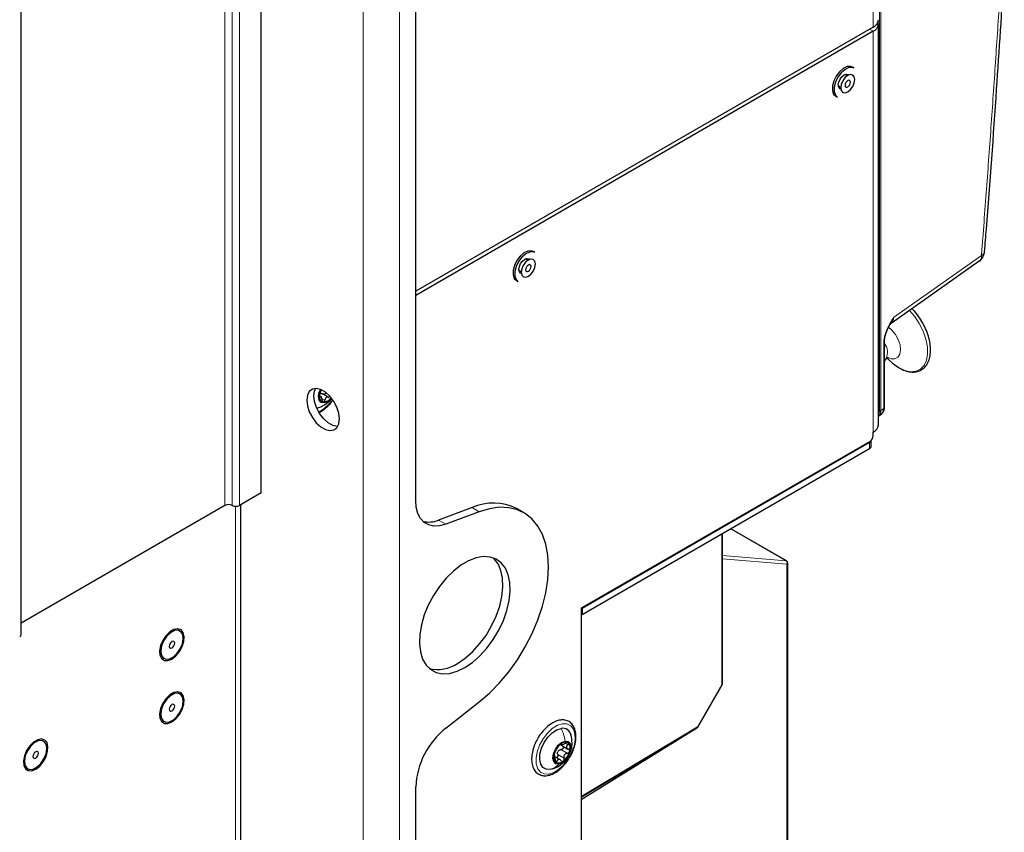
# Paper-space layout 'Blatt2' of a CAD drawing. Header units: millimetres. Extents: x 5 to 418, y 2 to 292.
# Tile 74 of 87: x 296 to 335, y 109 to 140. Entities that reach past the tile are written whole.
import ezdxf

# ---------------------------------------------------------------- set-up
doc = ezdxf.new("R2010")
doc.units = ezdxf.units.MM

psp = doc.layouts.new('Blatt2')

# ---------------------------------------------------------------- linework, layer by layer
at = {"color": 7, "linetype": 'Continuous', "lineweight": 18}
for p, q in [((309.559, 225.032), (309.559, 82.137)), ((310.974, 82.141), (310.974, 225.028)), ((304.185, 121.356), (304.185, 216.891)), ((304.468, 216.891), (304.468, 121.356)), ((304.751, 216.891), (304.751, 121.356)), ((329.661, 125.052), (329.661, 209.15)), ((329.719, 209.151), (329.719, 125.053)), ((329.415, 139.97), (329.415, 186.513)), ((329.273, 139.889), (329.415, 139.807)), ((329.415, 139.807), (329.415, 124.211)), ((330.209, 128.672), (333.628, 131.082)), ((329.828, 125.125), (329.828, 127.691)), ((307.864, 125.594), (307.887, 125.581)), ((307.986, 125.506), (308.075, 125.455)), ((307.931, 125.053), (307.83, 125.003)), ((329.719, 125.053), (329.828, 125.125)), ((329.273, 123.558), (329.273, 123.803)), ((304.595, 105.523), (304.595, 121.322)), ((313.801, 121.273), (314.084, 121.11)), ((312.496, 120.786), (312.779, 120.622)), ((326.022, 119.204), (323.876, 120.442)), ((323.525, 114.385), (323.525, 120.239)), ((323.554, 119.403), (326.022, 119.204)), ((326.059, 119.072), (323.554, 119.275)), ((326.059, 101.218), (326.059, 119.072)), ((322.576, 112.742), (323.525, 114.385)), ((318.045, 110.035), (322.576, 112.742)), ((317.279, 112.089), (317.293, 112.081)), ((317.439, 112.089), (317.524, 112.04)), ((317.138, 111.664), (317.385, 111.521)), ((317.262, 111.856), (317.509, 111.713)), ((317.032, 111.449), (317.111, 111.403))]:
    psp.add_line(p, q, dxfattribs=at)
at = {"color": 7, "linetype": 'Continuous', "lineweight": 25}
for p, q in [((305.6, 121.845), (305.6, 217.381)), ((296.254, 116.335), (296.254, 211.87)), ((311.61, 121.556), (311.61, 203.495)), ((329.415, 139.97), (311.61, 129.692)), ((329.62, 124.497), (329.62, 140.093)), ((329.415, 139.807), (311.61, 129.528)), ((328.681, 138.372), (328.61, 138.413)), ((328.401, 138.068), (328.309, 138.122)), ((328.059, 137.689), (328.151, 137.635)), ((327.957, 137.282), (328.028, 137.241)), ((316.25, 131.196), (316.179, 131.237)), ((315.97, 130.892), (315.878, 130.945)), ((330.111, 128.446), (333.544, 130.867)), ((315.628, 130.512), (315.72, 130.459)), ((315.526, 130.106), (315.597, 130.065)), ((329.854, 125.164), (329.854, 127.73)), ((329.854, 126.972), (329.917, 127.056)), ((329.962, 127.091), (330.055, 126.998)), ((308.235, 125.55), (307.961, 125.708)), ((307.94, 125.577), (307.87, 125.618)), ((329.624, 124.83), (329.733, 124.902)), ((329.415, 124.08), (329.415, 124.211)), ((329.273, 123.836), (318.045, 117.353)), ((329.273, 123.803), (318.087, 117.345)), ((329.332, 123.64), (329.332, 123.884)), ((329.273, 123.558), (318.087, 117.1)), ((305.6, 121.845), (304.751, 121.356)), ((304.185, 121.356), (296.254, 116.777)), ((304.8, 105.808), (304.8, 121.384)), ((313.801, 121.273), (312.496, 120.786)), ((314.084, 121.11), (312.779, 120.622)), ((315.819, 121.069), (315.536, 121.232)), ((326.037, 119.199), (323.88, 120.444)), ((323.554, 114.426), (323.554, 120.256)), ((326.087, 101.258), (326.087, 119.113)), ((318.045, 117.353), (318.045, 107.506)), ((318.087, 117.345), (318.059, 117.361)), ((318.087, 117.345), (318.087, 117.1)), ((318.087, 117.1), (318.045, 117.125)), ((302.431, 116.471), (302.426, 116.474)), ((301.806, 115.4), (301.811, 115.397)), ((322.592, 112.733), (323.541, 114.376)), ((302.431, 114.021), (302.426, 114.024)), ((312.779, 112.693), (314.084, 113.712)), ((301.806, 112.95), (301.811, 112.947)), ((318.045, 110.001), (322.556, 112.697)), ((318.045, 109.907), (322.517, 112.672)), ((322.516, 112.673), (322.517, 112.672)), ((322.517, 112.672), (322.517, 112.673)), ((297.127, 112.184), (297.122, 112.187)), ((317.262, 112.036), (317.535, 111.878)), ((317.267, 112.083), (317.317, 112.054)), ((317.24, 111.453), (317.027, 111.576)), ((296.503, 111.113), (296.507, 111.111)), ((316.946, 111.112), (316.841, 111.084)), ((311.61, 83.321), (311.61, 110.41))]:
    psp.add_line(p, q, dxfattribs=at)
at = {"color": 7, "linetype": 'Continuous', "lineweight": 25, "flags": 128}
for points in [[(328.61, 138.413), (328.539, 138.439), (328.4, 138.431), (328.249, 138.359), (328.101, 138.232)], [(328.681, 138.372), (328.61, 138.398), (328.471, 138.39), (328.32, 138.318), (328.172, 138.191)], [(328.101, 138.232), (327.973, 138.064), (327.879, 137.871), (327.829, 137.677), (327.828, 137.501), (327.876, 137.362), (327.957, 137.282)], [(328.172, 138.191), (328.044, 138.023), (327.95, 137.831), (327.899, 137.636), (327.898, 137.46), (327.946, 137.321), (328.028, 137.241)], [(328.057, 137.717), (328.074, 137.827), (328.124, 137.94), (328.197, 138.039), (328.284, 138.109), (328.37, 138.139), (328.444, 138.125), (328.469, 138.104)], [(328.317, 137.995), (328.228, 137.874), (328.17, 137.736), (328.15, 137.603), (328.173, 137.495), (328.233, 137.428), (328.323, 137.412), (328.428, 137.451), (328.533, 137.537), (328.622, 137.658), (328.68, 137.795), (328.7, 137.928), (328.677, 138.037), (328.617, 138.104), (328.527, 138.119), (328.421, 138.081), (328.317, 137.995)], [(328.154, 137.558), (328.124, 137.57), (328.074, 137.627), (328.057, 137.717)], [(328.383, 137.854), (328.349, 137.807), (328.326, 137.754), (328.319, 137.703), (328.327, 137.661), (328.351, 137.635), (328.386, 137.629), (328.426, 137.644), (328.467, 137.677), (328.501, 137.724), (328.523, 137.777), (328.531, 137.829), (328.522, 137.87), (328.499, 137.896), (328.464, 137.902), (328.424, 137.888), (328.383, 137.854)], [(316.179, 131.237), (316.108, 131.263), (315.969, 131.255), (315.818, 131.183), (315.67, 131.056)], [(316.25, 131.196), (316.179, 131.222), (316.04, 131.214), (315.889, 131.142), (315.741, 131.015)], [(315.67, 131.056), (315.543, 130.887), (315.448, 130.695), (315.398, 130.501), (315.397, 130.324), (315.445, 130.186), (315.526, 130.106)], [(315.741, 131.015), (315.613, 130.847), (315.519, 130.654), (315.468, 130.46), (315.467, 130.283), (315.516, 130.145), (315.597, 130.065)], [(315.626, 130.541), (315.644, 130.651), (315.693, 130.764), (315.766, 130.863), (315.853, 130.933), (315.939, 130.963), (316.013, 130.948), (316.038, 130.928)], [(315.886, 130.818), (315.797, 130.697), (315.739, 130.56), (315.719, 130.427), (315.742, 130.319), (315.802, 130.252), (315.892, 130.236), (315.998, 130.275), (316.102, 130.361), (316.191, 130.482), (316.249, 130.619), (316.269, 130.752), (316.246, 130.86), (316.186, 130.927), (316.096, 130.943), (315.99, 130.905), (315.886, 130.818)], [(315.952, 130.678), (315.918, 130.631), (315.896, 130.578), (315.888, 130.527), (315.897, 130.485), (315.92, 130.459), (315.955, 130.453), (315.995, 130.468), (316.036, 130.501), (316.07, 130.548), (316.093, 130.601), (316.1, 130.652), (316.091, 130.694), (316.068, 130.72), (316.033, 130.726), (315.993, 130.711), (315.952, 130.678)], [(315.723, 130.382), (315.693, 130.394), (315.644, 130.451), (315.626, 130.541)], [(330.055, 126.998), (330.167, 126.895), (330.404, 126.722)], [(308.64, 124.72), (308.614, 124.942), (308.539, 125.175), (308.42, 125.402), (308.268, 125.603), (308.094, 125.762), (307.913, 125.867), (307.739, 125.908), (307.587, 125.883), (307.468, 125.794), (307.393, 125.647), (307.367, 125.455), (307.393, 125.233), (307.468, 124.999), (307.587, 124.772), (307.739, 124.571), (307.913, 124.412), (308.094, 124.308), (308.268, 124.266), (308.42, 124.291), (308.539, 124.381), (308.614, 124.528), (308.64, 124.72)], [(307.65, 125.618), (307.676, 125.81), (307.718, 125.909)], [(308.18, 125.389), (308.046, 125.342), (307.932, 125.365), (307.857, 125.452), (307.83, 125.592), (307.857, 125.762), (307.9, 125.872)], [(308.572, 124.429), (308.551, 124.429), (308.377, 124.471), (308.196, 124.575), (308.022, 124.735), (307.87, 124.936), (307.751, 125.162), (307.676, 125.396), (307.65, 125.618)], [(308.337, 125.521), (308.314, 125.496), (308.18, 125.389)], [(312.779, 120.622), (312.54, 120.559), (312.317, 120.55), (312.115, 120.597), (311.941, 120.697), (311.799, 120.849), (311.695, 121.047), (311.631, 121.285), (311.61, 121.556)], [(314.084, 113.712), (314.485, 114.056), (314.87, 114.448), (315.234, 114.883), (315.57, 115.354), (315.873, 115.852), (316.138, 116.37), (316.362, 116.9), (316.539, 117.432), (316.668, 117.959), (316.746, 118.472), (316.772, 118.963), (316.746, 119.423), (316.668, 119.846), (316.539, 120.224), (316.362, 120.552), (316.138, 120.824), (315.873, 121.036), (315.57, 121.184), (315.234, 121.267), (314.87, 121.282), (314.485, 121.229), (314.084, 121.11)], [(313.519, 115.044), (313.818, 115.246), (314.108, 115.5), (314.381, 115.801), (314.63, 116.138), (314.846, 116.502), (315.024, 116.884), (315.159, 117.271), (315.247, 117.653), (315.285, 118.018), (315.273, 118.357), (315.209, 118.659), (315.098, 118.915), (314.94, 119.119), (314.742, 119.265), (314.509, 119.348), (314.247, 119.366), (313.965, 119.318), (313.669, 119.206), (313.369, 119.032), (313.074, 118.803), (312.791, 118.525), (312.529, 118.205), (312.296, 117.853), (312.098, 117.478), (311.941, 117.093), (311.829, 116.707), (311.766, 116.332), (311.753, 115.979), (311.791, 115.657), (311.879, 115.377), (312.014, 115.146), (312.192, 114.97), (312.409, 114.856), (312.657, 114.805), (312.93, 114.82), (313.22, 114.901), (313.519, 115.044)], [(313.236, 115.207), (313.535, 115.409), (313.825, 115.664), (314.098, 115.964), (314.347, 116.301), (314.563, 116.666), (314.742, 117.047), (314.877, 117.434), (314.964, 117.816), (315.002, 118.181), (314.99, 118.52), (314.927, 118.822), (314.815, 119.079), (314.658, 119.283), (314.62, 119.318)], [(302.121, 115.379), (302.277, 115.499), (302.416, 115.666), (302.523, 115.863), (302.587, 116.067), (302.6, 116.256), (302.561, 116.411), (302.474, 116.514), (302.349, 116.554), (302.2, 116.527), (302.041, 116.436), (301.892, 116.29), (301.767, 116.106), (301.68, 115.903), (301.641, 115.703), (301.654, 115.528), (301.718, 115.398), (301.825, 115.325), (301.964, 115.319), (302.121, 115.379)], [(302.426, 116.474), (302.351, 116.5), (302.21, 116.486), (302.058, 116.405), (301.913, 116.268), (301.792, 116.092), (301.711, 115.896), (301.678, 115.705), (301.698, 115.543), (301.768, 115.427), (301.806, 115.4)], [(302.526, 115.974), (302.559, 116.165), (302.539, 116.328), (302.468, 116.443), (302.356, 116.497), (302.215, 116.483), (302.063, 116.402), (301.918, 116.266), (301.797, 116.089), (301.715, 115.893), (301.683, 115.703), (301.703, 115.54), (301.773, 115.425), (301.885, 115.371), (302.026, 115.385), (302.178, 115.465), (302.323, 115.602), (302.444, 115.779), (302.526, 115.974)], [(302.219, 115.944), (302.227, 115.995), (302.219, 116.037), (302.196, 116.064), (302.161, 116.07), (302.12, 116.056), (302.08, 116.023), (302.046, 115.977), (302.023, 115.924), (302.015, 115.872), (302.023, 115.83), (302.046, 115.804), (302.08, 115.797), (302.121, 115.811), (302.161, 115.844), (302.196, 115.891), (302.219, 115.944)], [(302.121, 112.929), (302.277, 113.049), (302.416, 113.217), (302.523, 113.413), (302.587, 113.617), (302.6, 113.807), (302.561, 113.961), (302.474, 114.064), (302.349, 114.105), (302.2, 114.078), (302.041, 113.986), (301.892, 113.84), (301.767, 113.656), (301.68, 113.453), (301.641, 113.253), (301.654, 113.079), (301.718, 112.948), (301.825, 112.876), (301.964, 112.869), (302.121, 112.929)], [(302.426, 114.024), (302.351, 114.05), (302.21, 114.036), (302.058, 113.956), (301.913, 113.819), (301.792, 113.642), (301.711, 113.446), (301.678, 113.256), (301.698, 113.093), (301.768, 112.978), (301.806, 112.95)], [(302.526, 113.525), (302.559, 113.715), (302.539, 113.878), (302.468, 113.993), (302.356, 114.047), (302.215, 114.033), (302.063, 113.953), (301.918, 113.816), (301.797, 113.639), (301.715, 113.444), (301.683, 113.253), (301.703, 113.09), (301.773, 112.975), (301.885, 112.921), (302.026, 112.935), (302.178, 113.016), (302.323, 113.152), (302.444, 113.329), (302.526, 113.525)], [(302.219, 113.494), (302.227, 113.546), (302.219, 113.588), (302.196, 113.614), (302.161, 113.621), (302.12, 113.607), (302.08, 113.574), (302.046, 113.527), (302.023, 113.474), (302.015, 113.423), (302.023, 113.381), (302.046, 113.354), (302.08, 113.348), (302.121, 113.362), (302.161, 113.395), (302.196, 113.441), (302.219, 113.494)], [(316.841, 111.084), (316.685, 111.091), (316.559, 111.162), (316.473, 111.292), (316.434, 111.469), (316.446, 111.68), (316.507, 111.907), (316.612, 112.132), (316.753, 112.337), (316.919, 112.505), (317.096, 112.623), (317.269, 112.681)], [(296.817, 111.092), (296.973, 111.212), (297.113, 111.38), (297.22, 111.576), (297.283, 111.78), (297.296, 111.97), (297.258, 112.125), (297.171, 112.228), (297.046, 112.268), (296.896, 112.241), (296.738, 112.149), (296.588, 112.004), (296.464, 111.819), (296.377, 111.616), (296.338, 111.417), (296.351, 111.242), (296.415, 111.111), (296.522, 111.039), (296.661, 111.032), (296.817, 111.092)], [(297.122, 112.187), (297.048, 112.213), (296.907, 112.199), (296.755, 112.119), (296.61, 111.982), (296.489, 111.805), (296.407, 111.61), (296.374, 111.419), (296.394, 111.256), (296.465, 111.141), (296.503, 111.113)], [(297.222, 111.688), (297.255, 111.879), (297.235, 112.041), (297.165, 112.157), (297.053, 112.21), (296.912, 112.196), (296.76, 112.116), (296.615, 111.979), (296.494, 111.802), (296.412, 111.607), (296.379, 111.416), (296.399, 111.254), (296.47, 111.138), (296.582, 111.084), (296.723, 111.099), (296.875, 111.179), (297.02, 111.316), (297.141, 111.493), (297.222, 111.688)], [(317.182, 111.291), (317.065, 111.305), (316.985, 111.386), (316.952, 111.521), (316.974, 111.689), (317.045, 111.865), (317.155, 112.021), (317.288, 112.135), (317.423, 112.189)], [(317.423, 112.189), (317.539, 112.174), (317.62, 112.093), (317.652, 111.958), (317.631, 111.79), (317.56, 111.615), (317.449, 111.458), (317.317, 111.344), (317.182, 111.291)], [(296.915, 111.657), (296.923, 111.709), (296.915, 111.751), (296.892, 111.777), (296.858, 111.784), (296.817, 111.77), (296.777, 111.737), (296.742, 111.691), (296.719, 111.638), (296.711, 111.586), (296.719, 111.544), (296.742, 111.518), (296.777, 111.511), (296.817, 111.525), (296.858, 111.558), (296.892, 111.604), (296.915, 111.657)]]:
    psp.add_lwpolyline(points, dxfattribs=at)
at = {"color": 7, "linetype": 'Continuous', "lineweight": 18, "flags": 128}
for points in [[(330.404, 126.722), (330.642, 126.608), (330.87, 126.558), (331.077, 126.575), (331.254, 126.657), (331.393, 126.801), (331.487, 127.001), (331.531, 127.246), (331.524, 127.526), (331.465, 127.827), (331.359, 128.135), (331.208, 128.436), (331.022, 128.716), (330.822, 128.947)], [(330.013, 127.098), (330.116, 127.061), (330.262, 127.058), (330.378, 127.119), (330.455, 127.238), (330.484, 127.404), (330.462, 127.601), (330.393, 127.809), (330.282, 128.007), (330.14, 128.177), (330.007, 128.286)], [(326.037, 119.199), (326.03, 119.202), (326.022, 119.204)], [(323.525, 114.385), (323.533, 114.381), (323.538, 114.378), (323.541, 114.376), (323.541, 114.376)], [(316.792, 110.903), (316.615, 110.908), (316.469, 110.979), (316.362, 111.112), (316.302, 111.297), (316.294, 111.522), (316.338, 111.772), (316.43, 112.029), (316.565, 112.277), (316.733, 112.497), (316.924, 112.676), (317.123, 112.8), (317.317, 112.862), (317.494, 112.857), (317.641, 112.786), (317.748, 112.653), (317.807, 112.468), (317.815, 112.243), (317.772, 111.993), (317.679, 111.736), (317.544, 111.488), (317.376, 111.268), (317.186, 111.089), (316.986, 110.965), (316.792, 110.903)], [(322.576, 112.742), (322.584, 112.737), (322.589, 112.734), (322.592, 112.733), (322.592, 112.733)]]:
    psp.add_lwpolyline(points, dxfattribs=at)
at = {"color": 7, "linetype": 'Continuous', "lineweight": 25}
for centre, radius, start, end in [((329.27, 140.291), 0.352, 294.3747, 354.3052), ((329.304, 140.098), 0.311, 290.8557, 14.3085), ((333.256, 131.275), 0.5, 305.1842, 355.5366), ((308.483, 125.592), 0.621, 154.2017, 178.3282), ((308.058, 125.578), 0.198, 170.6264, 259.1932), ((308.001, 125.78), 0.398, 272.9157, 323.3571), ((329.27, 124.532), 0.352, 294.3747, 354.3052), ((329.108, 124.094), 0.307, 302.6055, 357.3945), ((329.232, 123.894), 0.101, 294.3747, 354.3052), ((329.232, 123.65), 0.101, 294.3747, 354.3052), ((304.327, 121.083), 0.307, 62.6097, 117.3903), ((304.61, 121.628), 0.307, 242.6097, 297.3903), ((314.625, 119.414), 2.034, 63.3822, 113.8928), ((312.125, 121.661), 0.951, 255.8525, 292.9295), ((325.987, 119.113), 0.1, 0, 60.0027), ((296.154, 116.345), 0.101, 294.3747, 354.3052), ((312.473, 116.334), 1.361, 255.64, 304.1047), ((323.454, 114.426), 0.1, 330, 0), ((314.734, 110.251), 3.128, 128.6908, 177.0927), ((317.326, 112.35), 0.336, 11.0788, 99.8324), ((322.505, 112.783), 0.1, 300.856, 330), ((317.711, 111.502), 0.733, 129.2121, 164.8591), ((317.426, 111.903), 0.244, 60.5616, 136.9626), ((317.306, 111.907), 0.319, 337.671, 41.0806), ((317.298, 111.573), 0.319, 157.671, 221.0806), ((317.377, 111.647), 0.269, 140.3731, 153.698), ((316.893, 111.977), 0.733, 309.2121, 344.8591), ((317.178, 111.576), 0.244, 240.5616, 316.9626)]:
    psp.add_arc(centre, radius, start, end, dxfattribs=at)
at = {"color": 7, "linetype": 'Continuous', "lineweight": 18}
for centre, radius, start, end in [((333.392, 131.049), 0.238, 309.7536, 7.9029), ((333.556, 131.27), 0.201, 290.7757, 349.8119), ((329.806, 127.733), 0.0479, 297.4613, 355.4536), ((329.384, 127.306), 0.589, 334.9325, 37.1235), ((307.145, 126.33), 1.5, 301.6162, 325.0345), ((329.689, 125.106), 0.0609, 242.4446, 299.2876), ((329.806, 125.168), 0.048, 297.475, 355.2816), ((325.959, 119.115), 0.108, 336.5739, 54.5771), ((326.037, 119.117), 0.0495, 295.3879, 354.638), ((323.504, 114.431), 0.0503, 294.3747, 354.3052), ((322.527, 112.736), 0.049, 306.6526, 6.6799)]:
    psp.add_arc(centre, radius, start, end, dxfattribs=at)
for centre, major_axis, ratio, start_param, end_param in [((329.872, 128.889), (-0.213, 0.458), 0.56964, 3.247205, 3.976262), ((329.335, 125.241), (-0.231, 0.399), 0.576854, 3.420761, 3.925398)]:
    psp.add_ellipse(centre, major_axis=major_axis, ratio=ratio, start_param=start_param, end_param=end_param, dxfattribs=at)
at = {"color": 7, "linetype": 'Continuous', "lineweight": 25}
for centre, major_axis, ratio, start_param, end_param in [((329.363, 125.257), (-0.253, 0.432), 0.578535, 3.134349, 3.92279), ((329.47, 125.328), (-0.256, 0.43), 0.581026, 3.16991, 3.918818)]:
    psp.add_ellipse(centre, major_axis=major_axis, ratio=ratio, start_param=start_param, end_param=end_param, dxfattribs=at)
at = {"color": 7, "linetype": 'Continuous', "lineweight": 18}
for points, knots in [([(333.628, 131.082), (333.645, 131.302), (333.729, 132.377), (333.874, 134.303), (334.057, 136.857), (334.231, 139.407), (334.339, 141.103), (334.393, 141.951)], [0, 0, 0, 0, 0.060535, 0.295387, 0.530246, 0.76512, 1, 1, 1, 1]), ([(329.828, 127.691), (329.828, 127.712), (329.83, 127.775), (329.844, 127.867), (329.868, 127.964), (329.891, 128.041), (329.92, 128.121), (329.953, 128.202), (329.993, 128.288), (330.04, 128.381), (330.098, 128.486), (330.155, 128.582), (330.194, 128.647), (330.208, 128.671), (330.209, 128.672)], [0, 0, 0, 0, 0.068304, 0.207442, 0.278362, 0.356064, 0.434574, 0.514174, 0.594452, 0.694675, 0.795379, 0.921936, 0.998017, 1, 1, 1, 1]), ([(330.209, 128.672), (330.209, 128.671), (330.196, 128.643), (330.169, 128.588), (330.132, 128.516), (330.1, 128.457), (330.082, 128.424), (330.075, 128.411)], [0, 0, 0, 0, 0.006833, 0.313281, 0.620102, 0.843343, 1, 1, 1, 1]), ([(308.043, 125.265), (308.053, 125.269), (308.11, 125.291), (308.148, 125.344), (308.18, 125.389)], [0, 0, 0, 0, 0.167376, 1, 1, 1, 1])]:
    psp.add_open_spline(points, degree=3, knots=knots, dxfattribs=at)
at = {"color": 7, "linetype": 'Continuous', "lineweight": 25}
for points, knots in [([(333.752, 131.235), (333.776, 131.527), (333.947, 133.643), (334.207, 137.271), (334.421, 140.595), (334.519, 142.112)], [0, 0, 0, 0, 0.080229, 0.580262, 1, 1, 1, 1]), ([(330.409, 126.718), (330.449, 126.695), (330.568, 126.628), (330.764, 126.559), (330.989, 126.534), (331.195, 126.573), (331.37, 126.673), (331.504, 126.823), (331.597, 127.016), (331.646, 127.246), (331.65, 127.509), (331.608, 127.793), (331.522, 128.086), (331.395, 128.376), (331.233, 128.65), (331.072, 128.869), (330.961, 128.978), (330.921, 129.017)], [0, 0, 0, 0, 0.038103, 0.11063, 0.183119, 0.254262, 0.323212, 0.391073, 0.459339, 0.529371, 0.600828, 0.672784, 0.74466, 0.816413, 0.888111, 0.959855, 1, 1, 1, 1]), ([(329.854, 127.73), (329.857, 127.782), (329.864, 127.891), (329.921, 128.082), (329.989, 128.25), (330.045, 128.351), (330.064, 128.385)], [0, 0, 0, 0, 0.260351, 0.533464, 0.838079, 1, 1, 1, 1]), ([(330.075, 128.411), (330.072, 128.405), (330.068, 128.397), (330.063, 128.389), (330.062, 128.387)], [0, 0, 0, 0, 0.708933, 1, 1, 1, 1]), ([(329.921, 127.059), (329.921, 127.06), (329.926, 127.067), (329.971, 127.106), (330.022, 127.109), (330.016, 127.11), (330.014, 127.11)], [0, 0, 0, 0, 0.090392, 0.495952, 0.887318, 1, 1, 1, 1]), ([(307.887, 125.724), (307.884, 125.716), (307.878, 125.7), (307.87, 125.67), (307.864, 125.638), (307.863, 125.62), (307.862, 125.61)], [0, 0, 0, 0, 0.249852, 0.499902, 0.750115, 1, 1, 1, 1]), ([(307.887, 125.724), (307.894, 125.741), (307.904, 125.768), (307.919, 125.809), (307.928, 125.834), (307.933, 125.846), (307.934, 125.849)], [0, 0, 0, 0, 0.469139, 0.704718, 0.939275, 1, 1, 1, 1]), ([(307.905, 125.71), (307.919, 125.711), (307.948, 125.713), (307.976, 125.698), (307.989, 125.691)], [0, 0, 0, 0, 0.498459, 1, 1, 1, 1]), ([(308.107, 125.738), (308.107, 125.737), (308.105, 125.727), (308.092, 125.708), (308.07, 125.688), (308.042, 125.678), (308.014, 125.679), (307.998, 125.687), (307.989, 125.691)], [0, 0, 0, 0, 0.009223, 0.206748, 0.404427, 0.603147, 0.801172, 1, 1, 1, 1]), ([(307.852, 124.983), (307.883, 124.997), (307.981, 125.04), (308.14, 125.171), (308.288, 125.317), (308.358, 125.422), (308.377, 125.451)], [0, 0, 0, 0, 0.162629, 0.513927, 0.865609, 1, 1, 1, 1]), ([(307.862, 125.61), (307.863, 125.602), (307.863, 125.586), (307.87, 125.574), (307.878, 125.571), (307.884, 125.578), (307.887, 125.581)], [0, 0, 0, 0, 0.249991, 0.499611, 0.749127, 1, 1, 1, 1]), ([(307.968, 125.465), (307.963, 125.487), (307.957, 125.52), (307.942, 125.556), (307.93, 125.578), (307.919, 125.59), (307.904, 125.597), (307.894, 125.587), (307.887, 125.581)], [0, 0, 0, 0, 0.249199, 0.374336, 0.49893, 0.624007, 0.749759, 1, 1, 1, 1]), ([(307.968, 125.465), (307.97, 125.455), (307.973, 125.434), (307.985, 125.408), (308.002, 125.389), (308.014, 125.385), (308.021, 125.383)], [0, 0, 0, 0, 0.249815, 0.499908, 0.75012, 1, 1, 1, 1]), ([(308.021, 125.383), (308.027, 125.384), (308.04, 125.385), (308.057, 125.402), (308.07, 125.425), (308.073, 125.445), (308.075, 125.455)], [0, 0, 0, 0, 0.250033, 0.499632, 0.749228, 1, 1, 1, 1]), ([(308.237, 125.548), (308.219, 125.557), (308.192, 125.57), (308.154, 125.569), (308.128, 125.56), (308.106, 125.541), (308.085, 125.509), (308.079, 125.477), (308.075, 125.455)], [0, 0, 0, 0, 0.249168, 0.374303, 0.498903, 0.623987, 0.749746, 1, 1, 1, 1]), ([(308.082, 125.288), (308.137, 125.324), (308.233, 125.385), (308.303, 125.474), (308.332, 125.511)], [0, 0, 0, 0, 0.58743, 1, 1, 1, 1]), ([(307.762, 125.147), (307.814, 125.162), (307.913, 125.19), (308.003, 125.238), (308.045, 125.261)], [0, 0, 0, 0, 0.526306, 1, 1, 1, 1]), ([(329.649, 125.069), (329.648, 125.047), (329.646, 124.999), (329.629, 124.968), (329.62, 124.95)], [0, 0, 0, 0, 0.439386, 1, 1, 1, 1]), ([(329.748, 124.92), (329.77, 124.939), (329.82, 124.983), (329.849, 125.074), (329.852, 125.14), (329.854, 125.164)], [0, 0, 0, 0, 0.318997, 0.748147, 1, 1, 1, 1]), ([(317.798, 112.008), (317.808, 112.052), (317.839, 112.179), (317.855, 112.383), (317.828, 112.603), (317.75, 112.789), (317.625, 112.926), (317.465, 113.002), (317.286, 113.017), (317.096, 112.976), (316.9, 112.88), (316.705, 112.733), (316.527, 112.54), (316.409, 112.384), (316.363, 112.293), (316.359, 112.283)], [0, 0, 0, 0, 0.046009, 0.133722, 0.222224, 0.310834, 0.397126, 0.479456, 0.560211, 0.642517, 0.727963, 0.815108, 0.90235, 0.989398, 1, 1, 1, 1]), ([(317.628, 111.787), (317.641, 111.812), (317.69, 111.914), (317.705, 112.139), (317.672, 112.323), (317.653, 112.424)], [0, 0, 0, 0, 0.128254, 0.521429, 1, 1, 1, 1]), ([(316.359, 112.283), (316.32, 112.213), (316.238, 112.062), (316.158, 111.818), (316.116, 111.57), (316.121, 111.339), (316.176, 111.136), (316.281, 110.976), (316.428, 110.871), (316.6, 110.829), (316.785, 110.845), (316.98, 110.917), (317.177, 111.042), (317.363, 111.216), (317.504, 111.384), (317.568, 111.497), (317.587, 111.531)], [0, 0, 0, 0, 0.066774, 0.142959, 0.219479, 0.296552, 0.374156, 0.450801, 0.524252, 0.595119, 0.666067, 0.739567, 0.815275, 0.891577, 0.967725, 1, 1, 1, 1]), ([(317.046, 111.794), (317.054, 111.806), (317.065, 111.824), (317.086, 111.859), (317.104, 111.887), (317.122, 111.916), (317.147, 111.951), (317.161, 111.972), (317.171, 111.986)], [0, 0, 0, 0, 0.249201, 0.374338, 0.498932, 0.624008, 0.74976, 1, 1, 1, 1]), ([(317.248, 112.07), (317.24, 112.064), (317.225, 112.051), (317.203, 112.028), (317.184, 112.005), (317.175, 111.992), (317.171, 111.986)], [0, 0, 0, 0, 0.249857, 0.499466, 0.749011, 1, 1, 1, 1]), ([(317.293, 112.081), (317.293, 112.084), (317.293, 112.09), (317.284, 112.091), (317.269, 112.086), (317.255, 112.075), (317.248, 112.07)], [0, 0, 0, 0, 0.249807, 0.500055, 0.750309, 1, 1, 1, 1]), ([(317.339, 111.992), (317.341, 111.989), (317.351, 111.98), (317.357, 111.958), (317.355, 111.929), (317.342, 111.9), (317.32, 111.877), (317.292, 111.861), (317.272, 111.858), (317.262, 111.856)], [0, 0, 0, 0, 0.070471, 0.225091, 0.37958, 0.534189, 0.689612, 0.844492, 1, 1, 1, 1]), ([(317.293, 112.081), (317.293, 112.074), (317.293, 112.065), (317.309, 112.061), (317.328, 112.063), (317.354, 112.068), (317.393, 112.08), (317.424, 112.095), (317.445, 112.104)], [0, 0, 0, 0, 0.249168, 0.374303, 0.498903, 0.623987, 0.749746, 1, 1, 1, 1]), ([(317.546, 112.116), (317.541, 112.119), (317.529, 112.126), (317.503, 112.125), (317.474, 112.118), (317.454, 112.109), (317.445, 112.104)], [0, 0, 0, 0, 0.250033, 0.499632, 0.749228, 1, 1, 1, 1]), ([(317.524, 112.04), (317.51, 112.026), (317.488, 112.004), (317.476, 111.971), (317.475, 111.945), (317.484, 111.921), (317.506, 111.893), (317.534, 111.88), (317.552, 111.872)], [0, 0, 0, 0, 0.249199, 0.374336, 0.49893, 0.624007, 0.749759, 1, 1, 1, 1]), ([(317.524, 112.04), (317.531, 112.047), (317.545, 112.06), (317.556, 112.082), (317.558, 112.103), (317.55, 112.112), (317.546, 112.116)], [0, 0, 0, 0, 0.249815, 0.499908, 0.75012, 1, 1, 1, 1]), ([(317.587, 111.531), (317.615, 111.575), (317.69, 111.697), (317.755, 111.863), (317.789, 111.977), (317.798, 112.008)], [0, 0, 0, 0, 0.295006, 0.808094, 1, 1, 1, 1]), ([(316.941, 111.11), (317.027, 111.143), (317.169, 111.196), (317.358, 111.342), (317.486, 111.46), (317.528, 111.56), (317.535, 111.577)], [0, 0, 0, 0, 0.353616, 0.583359, 0.929348, 1, 1, 1, 1]), ([(317.003, 111.694), (317.001, 111.684), (316.997, 111.666), (316.996, 111.646), (316.998, 111.635), (317.002, 111.635), (317.004, 111.635)], [0, 0, 0, 0, 0.249991, 0.499611, 0.749127, 1, 1, 1, 1]), ([(317.046, 111.794), (317.043, 111.789), (317.036, 111.777), (317.024, 111.753), (317.012, 111.723), (317.006, 111.704), (317.003, 111.694)], [0, 0, 0, 0, 0.2498519, 0.4999015, 0.7501147, 1, 1, 1, 1]), ([(317.032, 111.467), (317.032, 111.49), (317.033, 111.524), (317.029, 111.566), (317.025, 111.595), (317.021, 111.616), (317.014, 111.635), (317.008, 111.635), (317.004, 111.635)], [0, 0, 0, 0, 0.249199, 0.374336, 0.49893, 0.624007, 0.749759, 1, 1, 1, 1]), ([(317.138, 111.664), (317.14, 111.654), (317.145, 111.634), (317.141, 111.602), (317.13, 111.573), (317.111, 111.55), (317.095, 111.544), (317.087, 111.541)], [0, 0, 0, 0, 0.2033088, 0.405059, 0.6077539, 0.8102781, 1, 1, 1, 1]), ([(317.138, 111.664), (317.134, 111.681), (317.125, 111.714), (317.133, 111.749), (317.137, 111.766)], [0, 0, 0, 0, 0.501552, 1, 1, 1, 1]), ([(317.17, 111.818), (317.184, 111.828), (317.212, 111.848), (317.245, 111.854), (317.262, 111.856)], [0, 0, 0, 0, 0.498457, 1, 1, 1, 1]), ([(317.509, 111.713), (317.488, 111.709), (317.456, 111.703), (317.419, 111.678), (317.397, 111.652), (317.382, 111.621), (317.373, 111.576), (317.38, 111.543), (317.385, 111.521)], [0, 0, 0, 0, 0.249201, 0.374338, 0.498932, 0.624008, 0.74976, 1, 1, 1, 1]), ([(317.509, 111.713), (317.519, 111.715), (317.539, 111.718), (317.567, 111.734), (317.59, 111.757), (317.597, 111.776), (317.601, 111.786)], [0, 0, 0, 0, 0.2498519, 0.4999015, 0.7501147, 1, 1, 1, 1]), ([(317.601, 111.786), (317.602, 111.795), (317.605, 111.815), (317.596, 111.841), (317.578, 111.861), (317.561, 111.868), (317.552, 111.872)], [0, 0, 0, 0, 0.249991, 0.499611, 0.749127, 1, 1, 1, 1]), ([(317.032, 111.467), (317.031, 111.456), (317.031, 111.435), (317.036, 111.405), (317.044, 111.378), (317.053, 111.368), (317.058, 111.363)], [0, 0, 0, 0, 0.249815, 0.499908, 0.75012, 1, 1, 1, 1]), ([(317.058, 111.363), (317.063, 111.36), (317.073, 111.355), (317.089, 111.362), (317.102, 111.378), (317.108, 111.395), (317.111, 111.403)], [0, 0, 0, 0, 0.250033, 0.499632, 0.749228, 1, 1, 1, 1]), ([(317.263, 111.427), (317.249, 111.441), (317.228, 111.463), (317.195, 111.475), (317.172, 111.477), (317.151, 111.469), (317.127, 111.448), (317.118, 111.421), (317.111, 111.403)], [0, 0, 0, 0, 0.249168, 0.374303, 0.498903, 0.623987, 0.749746, 1, 1, 1, 1]), ([(317.263, 111.427), (317.27, 111.42), (317.283, 111.406), (317.307, 111.396), (317.333, 111.395), (317.349, 111.404), (317.357, 111.409)], [0, 0, 0, 0, 0.249807, 0.500055, 0.750309, 1, 1, 1, 1]), ([(317.357, 111.409), (317.364, 111.416), (317.377, 111.429), (317.389, 111.459), (317.392, 111.491), (317.387, 111.511), (317.385, 111.521)], [0, 0, 0, 0, 0.249857, 0.499466, 0.749011, 1, 1, 1, 1])]:
    psp.add_open_spline(points, degree=3, knots=knots, dxfattribs=at)
at = {"color": 7, "linetype": 'Continuous', "lineweight": 18}
for points in [[(317.269, 112.681), (317.305, 112.603), (317.376, 112.449), (317.407, 112.275), (317.423, 112.189)], [(316.841, 111.084), (316.903, 111.105), (317.027, 111.147), (317.13, 111.243), (317.182, 111.291)]]:
    psp.add_open_spline(points, degree=3, dxfattribs=at)

doc.saveas('drawing.dxf')
